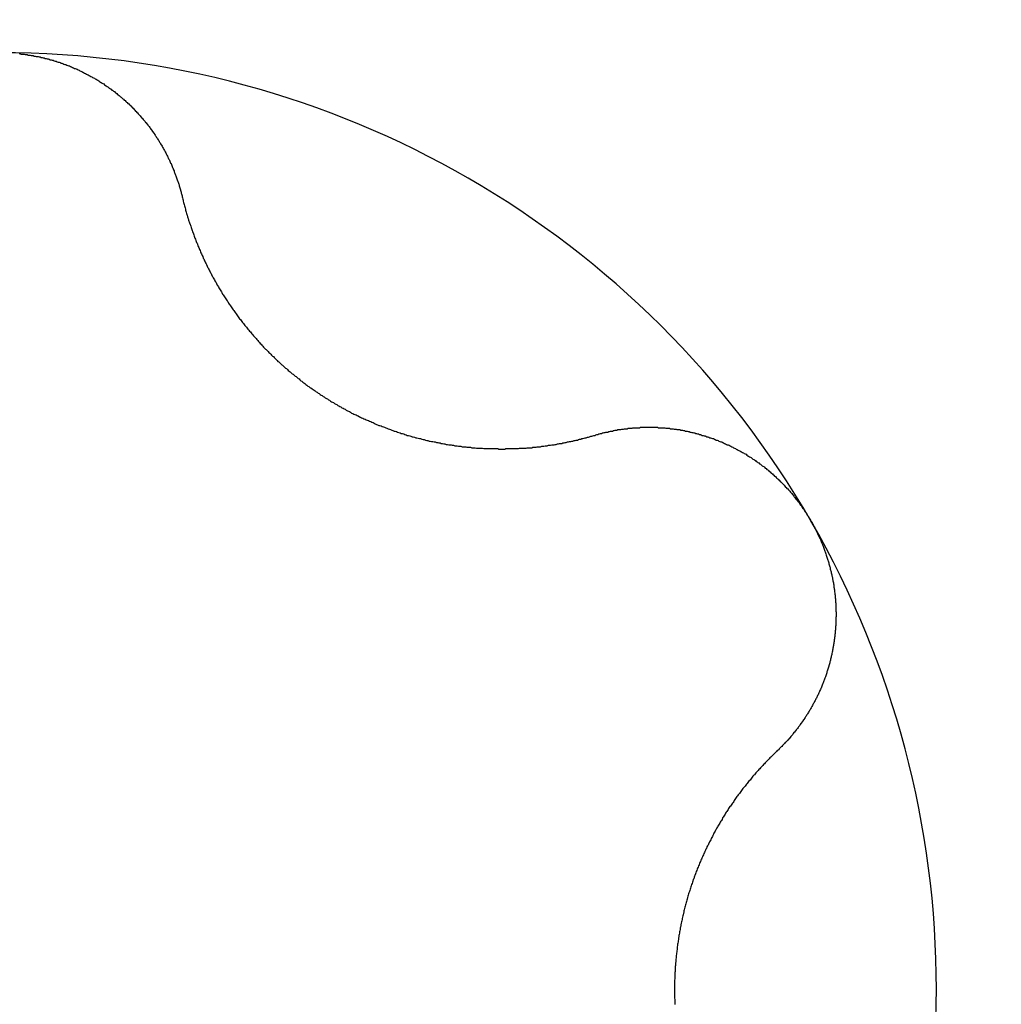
# Model space of a CAD drawing. Extents: x 1107 to 4046, y 937 to 3355.
# Tile 82 of 256: x 2152.02 to 2154.09, y 945.34 to 947.42. Entities that reach past the tile are written whole.
import ezdxf

# ---------------------------------------------------------------- set-up
doc = ezdxf.new("R2010")
doc.units = 0
doc.layers.add('KF_VIDA_L___C_TOP', color=7, linetype='CONTINUOUS')

# ---------------------------------------------------------------- blocks, each defined once
blk = doc.blocks.new('KF_VIDA_L___C_TOP')
at = {"layer": 'KF_VIDA_L___C_TOP'}
for points in [[(-34.9597, -469.327, 0), (-34.9576, -469.327, 0), (-34.9554, -469.328, 0), (-34.9533, -469.328, 0), (-34.9512, -469.328, 0), (-34.9491, -469.328, 0), (-34.9469, -469.329, 0), (-34.9448, -469.329, 0), (-34.9427, -469.329, 0), (-34.9405, -469.33, 0), (-34.9384, -469.33, 0), (-34.9363, -469.33, 0), (-34.9342, -469.331, 0), (-34.932, -469.331, 0), (-34.9299, -469.331, 0), (-34.9278, -469.332, 0), (-34.9257, -469.332, 0), (-34.9236, -469.333, 0), (-34.9215, -469.333, 0), (-34.9193, -469.333, 0), (-34.9172, -469.334, 0), (-34.9151, -469.334, 0), (-34.913, -469.335, 0), (-34.9109, -469.335, 0), (-34.9088, -469.336, 0), (-34.9067, -469.336, 0), (-34.9046, -469.337, 0), (-34.9025, -469.337, 0), (-34.9004, -469.338, 0), (-34.8983, -469.338, 0), (-34.8962, -469.339, 0), (-34.8941, -469.34, 0), (-34.8921, -469.34, 0), (-34.89, -469.341, 0), (-34.8879, -469.341, 0), (-34.8858, -469.342, 0), (-34.8837, -469.343, 0), (-34.8817, -469.343, 0), (-34.8796, -469.344, 0), (-34.8776, -469.345, 0), (-34.8755, -469.345, 0), (-34.8734, -469.346, 0), (-34.8714, -469.347, 0), (-34.8693, -469.347, 0), (-34.8673, -469.348, 0), (-34.8653, -469.349, 0), (-34.8632, -469.35, 0), (-34.8612, -469.35, 0), (-34.8592, -469.351, 0), (-34.8572, -469.352, 0), (-34.8551, -469.353, 0), (-34.8531, -469.353, 0), (-34.8511, -469.354, 0), (-34.8491, -469.355, 0), (-34.8471, -469.356, 0), (-34.8451, -469.357, 0), (-34.8432, -469.358, 0), (-34.8412, -469.358, 0), (-34.8392, -469.359, 0), (-34.8372, -469.36, 0), (-34.8353, -469.361, 0), (-34.8333, -469.362, 0), (-34.8313, -469.363, 0), (-34.8294, -469.364, 0), (-34.8275, -469.365, 0), (-34.8255, -469.366, 0), (-34.8236, -469.367, 0), (-34.8217, -469.368, 0), (-34.8198, -469.369, 0), (-34.8178, -469.37, 0), (-34.8159, -469.371, 0), (-34.814, -469.372, 0), (-34.8122, -469.373, 0), (-34.8103, -469.374, 0), (-34.8084, -469.375, 0), (-34.8065, -469.376, 0), (-34.8047, -469.377, 0), (-34.8028, -469.378, 0), (-34.801, -469.379, 0), (-34.7991, -469.38, 0), (-34.7973, -469.381, 0), (-34.7954, -469.382, 0), (-34.7936, -469.383, 0), (-34.7918, -469.384, 0), (-34.79, -469.386, 0), (-34.7882, -469.387, 0), (-34.7864, -469.388, 0), (-34.7846, -469.389, 0), (-34.7828, -469.39, 0), (-34.7811, -469.391, 0), (-34.7793, -469.393, 0), (-34.7775, -469.394, 0), (-34.7758, -469.395, 0), (-34.7741, -469.396, 0), (-34.7723, -469.397, 0), (-34.7706, -469.399, 0), (-34.7689, -469.4, 0), (-34.7672, -469.401, 0), (-34.7655, -469.402, 0), (-34.7638, -469.404, 0), (-34.7621, -469.405, 0), (-34.7604, -469.406, 0), (-34.7587, -469.407, 0), (-34.7571, -469.409, 0), (-34.7554, -469.41, 0), (-34.7538, -469.411, 0), (-34.7521, -469.413, 0), (-34.7505, -469.414, 0), (-34.7489, -469.415, 0), (-34.7473, -469.417, 0), (-34.7457, -469.418, 0), (-34.7441, -469.419, 0), (-34.7425, -469.421, 0), (-34.7409, -469.422, 0), (-34.7393, -469.423, 0), (-34.7378, -469.425, 0), (-34.7362, -469.426, 0), (-34.7347, -469.428, 0), (-34.7332, -469.429, 0), (-34.7316, -469.43, 0), (-34.7301, -469.432, 0), (-34.7286, -469.433, 0), (-34.7271, -469.435, 0), (-34.7256, -469.436, 0), (-34.7241, -469.437, 0), (-34.7227, -469.439, 0), (-34.7212, -469.44, 0), (-34.7198, -469.442, 0), (-34.7183, -469.443, 0), (-34.7169, -469.445, 0), (-34.7155, -469.446, 0), (-34.7141, -469.448, 0), (-34.7126, -469.449, 0), (-34.7113, -469.451, 0), (-34.7099, -469.452, 0), (-34.7085, -469.454, 0), (-34.7071, -469.455, 0), (-34.7058, -469.457, 0), (-34.7044, -469.458, 0), (-34.7031, -469.46, 0), (-34.7018, -469.461, 0), (-34.7005, -469.463, 0), (-34.6992, -469.464, 0), (-34.6979, -469.466, 0), (-34.6966, -469.467, 0), (-34.6953, -469.469, 0), (-34.694, -469.47, 0), (-34.6928, -469.472, 0), (-34.6916, -469.473, 0), (-34.6903, -469.475, 0), (-34.6891, -469.476, 0), (-34.6879, -469.478, 0), (-34.6867, -469.479, 0), (-34.6855, -469.481, 0), (-34.6843, -469.483, 0), (-34.6831, -469.484, 0), (-34.682, -469.486, 0), (-34.6808, -469.487, 0), (-34.6796, -469.489, 0), (-34.6785, -469.491, 0), (-34.6774, -469.492, 0), (-34.6762, -469.494, 0), (-34.6751, -469.495, 0), (-34.674, -469.497, 0), (-34.6729, -469.499, 0), (-34.6718, -469.5, 0), (-34.6707, -469.502, 0), (-34.6696, -469.504, 0), (-34.6685, -469.505, 0), (-34.6675, -469.507, 0), (-34.6664, -469.509, 0), (-34.6653, -469.51, 0), (-34.6643, -469.512, 0), (-34.6633, -469.514, 0), (-34.6622, -469.515, 0), (-34.6612, -469.517, 0), (-34.6602, -469.519, 0), (-34.6592, -469.52, 0), (-34.6582, -469.522, 0), (-34.6572, -469.524, 0), (-34.6562, -469.526, 0), (-34.6553, -469.527, 0), (-34.6543, -469.529, 0), (-34.6533, -469.531, 0), (-34.6524, -469.533, 0), (-34.6515, -469.534, 0), (-34.6505, -469.536, 0), (-34.6496, -469.538, 0), (-34.6487, -469.54, 0), (-34.6478, -469.541, 0), (-34.6469, -469.543, 0), (-34.646, -469.545, 0), (-34.6451, -469.547, 0), (-34.6443, -469.549, 0), (-34.6434, -469.55, 0), (-34.6426, -469.552, 0), (-34.6417, -469.554, 0), (-34.6409, -469.556, 0), (-34.6401, -469.558, 0), (-34.6392, -469.559, 0), (-34.6384, -469.561, 0), (-34.6376, -469.563, 0), (-34.6368, -469.565, 0), (-34.6361, -469.567, 0), (-34.6353, -469.568, 0), (-34.6345, -469.57, 0), (-34.6338, -469.572, 0), (-34.633, -469.574, 0), (-34.6323, -469.576, 0), (-34.6316, -469.578, 0), (-34.6309, -469.58, 0), (-34.6302, -469.581, 0), (-34.6295, -469.583, 0), (-34.6288, -469.585, 0), (-34.6281, -469.587, 0), (-34.6274, -469.589, 0), (-34.6268, -469.591, 0), (-34.6261, -469.593, 0), (-34.6255, -469.595, 0), (-34.6249, -469.596, 0), (-34.6242, -469.598, 0), (-34.6236, -469.6, 0), (-34.623, -469.602, 0), (-34.6224, -469.604, 0), (-34.6219, -469.606, 0), (-34.6213, -469.608, 0), (-34.6207, -469.61, 0), (-34.6202, -469.612, 0), (-34.6196, -469.614, 0), (-34.6191, -469.615, 0), (-34.6186, -469.617, 0), (-34.6181, -469.619, 0), (-34.6176, -469.621, 0), (-34.6171, -469.623, 0), (-34.6166, -469.625, 0), (-34.6161, -469.627, 0), (-34.6157, -469.629, 0)], [(-34.6157, -469.629, 0), (-34.6151, -469.631, 0), (-34.6145, -469.634, 0), (-34.614, -469.636, 0), (-34.6134, -469.638, 0), (-34.6128, -469.641, 0), (-34.6122, -469.643, 0), (-34.6116, -469.645, 0), (-34.6109, -469.648, 0), (-34.6103, -469.65, 0), (-34.6097, -469.652, 0), (-34.609, -469.655, 0), (-34.6084, -469.657, 0), (-34.6077, -469.659, 0), (-34.6071, -469.661, 0), (-34.6064, -469.664, 0), (-34.6057, -469.666, 0), (-34.605, -469.668, 0), (-34.6043, -469.671, 0), (-34.6036, -469.673, 0), (-34.6029, -469.675, 0), (-34.6022, -469.678, 0), (-34.6014, -469.68, 0), (-34.6007, -469.682, 0), (-34.6, -469.684, 0), (-34.5992, -469.687, 0), (-34.5985, -469.689, 0), (-34.5977, -469.691, 0), (-34.5969, -469.694, 0), (-34.5961, -469.696, 0), (-34.5953, -469.698, 0), (-34.5945, -469.7, 0), (-34.5937, -469.703, 0), (-34.5929, -469.705, 0), (-34.5921, -469.707, 0), (-34.5913, -469.709, 0), (-34.5904, -469.712, 0), (-34.5896, -469.714, 0), (-34.5888, -469.716, 0), (-34.5879, -469.718, 0), (-34.587, -469.721, 0), (-34.5862, -469.723, 0), (-34.5853, -469.725, 0), (-34.5844, -469.727, 0), (-34.5835, -469.729, 0), (-34.5826, -469.732, 0), (-34.5817, -469.734, 0), (-34.5808, -469.736, 0), (-34.5799, -469.738, 0), (-34.579, -469.74, 0), (-34.578, -469.742, 0), (-34.5771, -469.745, 0), (-34.5762, -469.747, 0), (-34.5752, -469.749, 0), (-34.5742, -469.751, 0), (-34.5733, -469.753, 0), (-34.5723, -469.755, 0), (-34.5713, -469.758, 0), (-34.5703, -469.76, 0), (-34.5694, -469.762, 0), (-34.5684, -469.764, 0), (-34.5674, -469.766, 0), (-34.5663, -469.768, 0), (-34.5653, -469.77, 0), (-34.5643, -469.772, 0), (-34.5633, -469.775, 0), (-34.5622, -469.777, 0), (-34.5612, -469.779, 0), (-34.5601, -469.781, 0), (-34.5591, -469.783, 0), (-34.558, -469.785, 0), (-34.5569, -469.787, 0), (-34.5558, -469.789, 0), (-34.5547, -469.791, 0), (-34.5536, -469.793, 0), (-34.5525, -469.796, 0), (-34.5513, -469.798, 0), (-34.5502, -469.8, 0), (-34.549, -469.802, 0), (-34.5479, -469.804, 0), (-34.5467, -469.806, 0), (-34.5455, -469.808, 0), (-34.5443, -469.81, 0), (-34.5431, -469.812, 0), (-34.5419, -469.815, 0), (-34.5406, -469.817, 0), (-34.5394, -469.819, 0), (-34.5381, -469.821, 0), (-34.5369, -469.823, 0), (-34.5356, -469.825, 0), (-34.5343, -469.827, 0), (-34.5331, -469.829, 0), (-34.5318, -469.831, 0), (-34.5304, -469.834, 0), (-34.5291, -469.836, 0), (-34.5278, -469.838, 0), (-34.5265, -469.84, 0), (-34.5251, -469.842, 0), (-34.5238, -469.844, 0), (-34.5224, -469.846, 0), (-34.521, -469.848, 0), (-34.5196, -469.85, 0), (-34.5182, -469.853, 0), (-34.5168, -469.855, 0), (-34.5154, -469.857, 0), (-34.514, -469.859, 0), (-34.5126, -469.861, 0), (-34.5111, -469.863, 0), (-34.5097, -469.865, 0), (-34.5082, -469.867, 0), (-34.5067, -469.869, 0), (-34.5052, -469.871, 0), (-34.5037, -469.873, 0), (-34.5022, -469.876, 0), (-34.5007, -469.878, 0), (-34.4992, -469.88, 0), (-34.4977, -469.882, 0), (-34.4961, -469.884, 0), (-34.4946, -469.886, 0), (-34.493, -469.888, 0), (-34.4915, -469.89, 0), (-34.4899, -469.892, 0), (-34.4883, -469.894, 0), (-34.4867, -469.896, 0), (-34.4851, -469.898, 0), (-34.4835, -469.9, 0), (-34.4819, -469.902, 0), (-34.4803, -469.904, 0), (-34.4786, -469.906, 0), (-34.477, -469.908, 0), (-34.4753, -469.91, 0), (-34.4736, -469.912, 0), (-34.472, -469.914, 0), (-34.4703, -469.916, 0), (-34.4686, -469.918, 0), (-34.4669, -469.92, 0), (-34.4652, -469.922, 0), (-34.4634, -469.924, 0), (-34.4617, -469.926, 0), (-34.46, -469.928, 0), (-34.4582, -469.93, 0), (-34.4565, -469.932, 0), (-34.4547, -469.934, 0), (-34.4529, -469.936, 0), (-34.4511, -469.938, 0), (-34.4494, -469.94, 0), (-34.4476, -469.942, 0), (-34.4457, -469.944, 0), (-34.4439, -469.946, 0), (-34.4421, -469.948, 0), (-34.4403, -469.95, 0), (-34.4384, -469.951, 0), (-34.4366, -469.953, 0), (-34.4347, -469.955, 0), (-34.4328, -469.957, 0), (-34.431, -469.959, 0), (-34.4291, -469.961, 0), (-34.4272, -469.963, 0), (-34.4253, -469.965, 0), (-34.4234, -469.966, 0), (-34.4215, -469.968, 0), (-34.4195, -469.97, 0), (-34.4176, -469.972, 0), (-34.4157, -469.974, 0), (-34.4137, -469.976, 0), (-34.4118, -469.977, 0), (-34.4098, -469.979, 0), (-34.4079, -469.981, 0), (-34.4059, -469.983, 0), (-34.4039, -469.984, 0), (-34.4019, -469.986, 0), (-34.3999, -469.988, 0), (-34.3979, -469.99, 0), (-34.3959, -469.991, 0), (-34.3939, -469.993, 0), (-34.3919, -469.995, 0), (-34.3899, -469.997, 0), (-34.3879, -469.998, 0), (-34.3858, -470, 0), (-34.3838, -470.002, 0), (-34.3817, -470.003, 0), (-34.3797, -470.005, 0), (-34.3776, -470.007, 0), (-34.3756, -470.008, 0), (-34.3735, -470.01, 0), (-34.3714, -470.012, 0), (-34.3693, -470.013, 0), (-34.3673, -470.015, 0), (-34.3652, -470.017, 0), (-34.3631, -470.018, 0), (-34.361, -470.02, 0), (-34.3589, -470.021, 0), (-34.3568, -470.023, 0), (-34.3547, -470.025, 0), (-34.3526, -470.026, 0), (-34.3504, -470.028, 0), (-34.3483, -470.029, 0), (-34.3462, -470.031, 0), (-34.3441, -470.032, 0), (-34.3419, -470.034, 0), (-34.3398, -470.035, 0), (-34.3376, -470.037, 0), (-34.3355, -470.038, 0), (-34.3334, -470.04, 0), (-34.3312, -470.041, 0), (-34.329, -470.043, 0), (-34.3269, -470.044, 0), (-34.3247, -470.046, 0), (-34.3226, -470.047, 0), (-34.3204, -470.048, 0), (-34.3182, -470.05, 0), (-34.316, -470.051, 0), (-34.3139, -470.053, 0), (-34.3117, -470.054, 0), (-34.3095, -470.055, 0), (-34.3073, -470.057, 0), (-34.3051, -470.058, 0), (-34.303, -470.06, 0), (-34.3008, -470.061, 0), (-34.2986, -470.062, 0), (-34.2964, -470.063, 0), (-34.2942, -470.065, 0), (-34.292, -470.066, 0), (-34.2898, -470.067, 0), (-34.2876, -470.069, 0), (-34.2854, -470.07, 0), (-34.2832, -470.071, 0), (-34.2809, -470.072, 0), (-34.2787, -470.074, 0), (-34.2765, -470.075, 0), (-34.2742, -470.076, 0), (-34.272, -470.077, 0), (-34.2697, -470.079, 0), (-34.2674, -470.08, 0), (-34.2651, -470.081, 0), (-34.2629, -470.082, 0), (-34.2606, -470.083, 0), (-34.2583, -470.085, 0), (-34.2559, -470.086, 0), (-34.2536, -470.087, 0), (-34.2513, -470.088, 0), (-34.249, -470.089, 0), (-34.2466, -470.09, 0), (-34.2443, -470.091, 0), (-34.2419, -470.093, 0), (-34.2396, -470.094, 0), (-34.2372, -470.095, 0), (-34.2348, -470.096, 0), (-34.2325, -470.097, 0), (-34.2301, -470.098, 0), (-34.2277, -470.099, 0), (-34.2253, -470.1, 0), (-34.2229, -470.101, 0), (-34.2205, -470.102, 0), (-34.2181, -470.103, 0), (-34.2157, -470.104, 0), (-34.2132, -470.105, 0), (-34.2108, -470.106, 0), (-34.2084, -470.108, 0), (-34.2059, -470.109, 0), (-34.2035, -470.11, 0), (-34.201, -470.111, 0), (-34.1986, -470.111, 0), (-34.1961, -470.112, 0), (-34.1937, -470.113, 0), (-34.1912, -470.114, 0), (-34.1887, -470.115, 0), (-34.1863, -470.116, 0), (-34.1838, -470.117, 0), (-34.1813, -470.118, 0), (-34.1788, -470.119, 0), (-34.1763, -470.12, 0), (-34.1738, -470.121, 0), (-34.1713, -470.122, 0), (-34.1688, -470.123, 0), (-34.1663, -470.123, 0), (-34.1638, -470.124, 0), (-34.1613, -470.125, 0), (-34.1587, -470.126, 0), (-34.1562, -470.127, 0), (-34.1537, -470.128, 0), (-34.1512, -470.128, 0), (-34.1486, -470.129, 0), (-34.1461, -470.13, 0), (-34.1436, -470.131, 0), (-34.141, -470.132, 0), (-34.1385, -470.132, 0), (-34.1359, -470.133, 0), (-34.1334, -470.134, 0), (-34.1308, -470.135, 0), (-34.1283, -470.135, 0), (-34.1257, -470.136, 0), (-34.1232, -470.137, 0), (-34.1206, -470.137, 0), (-34.118, -470.138, 0), (-34.1155, -470.139, 0), (-34.1129, -470.139, 0), (-34.1104, -470.14, 0), (-34.1078, -470.141, 0), (-34.1052, -470.141, 0), (-34.1026, -470.142, 0), (-34.1001, -470.143, 0), (-34.0975, -470.143, 0), (-34.0949, -470.144, 0), (-34.0924, -470.144, 0), (-34.0898, -470.145, 0), (-34.0872, -470.145, 0), (-34.0846, -470.146, 0), (-34.0821, -470.146, 0), (-34.0795, -470.147, 0), (-34.0769, -470.147, 0), (-34.0743, -470.148, 0), (-34.0718, -470.148, 0), (-34.0692, -470.149, 0), (-34.0666, -470.149, 0), (-34.064, -470.15, 0), (-34.0615, -470.15, 0), (-34.0589, -470.151, 0), (-34.0563, -470.151, 0), (-34.0537, -470.152, 0), (-34.0512, -470.152, 0), (-34.0486, -470.152, 0), (-34.046, -470.153, 0), (-34.0435, -470.153, 0), (-34.0409, -470.154, 0), (-34.0383, -470.154, 0), (-34.0357, -470.154, 0), (-34.0332, -470.155, 0), (-34.0306, -470.155, 0), (-34.0281, -470.155, 0), (-34.0255, -470.156, 0), (-34.0229, -470.156, 0), (-34.0204, -470.156, 0), (-34.0178, -470.156, 0), (-34.0153, -470.157, 0), (-34.0127, -470.157, 0), (-34.0102, -470.157, 0), (-34.0076, -470.157, 0), (-34.0051, -470.158, 0), (-34.0026, -470.158, 0), (-34, -470.158, 0), (-33.9975, -470.158, 0), (-33.995, -470.159, 0), (-33.9924, -470.159, 0), (-33.9899, -470.159, 0), (-33.9874, -470.159, 0), (-33.9849, -470.159, 0), (-33.9823, -470.159, 0), (-33.9798, -470.16, 0), (-33.9773, -470.16, 0), (-33.9748, -470.16, 0), (-33.9723, -470.16, 0), (-33.9698, -470.16, 0), (-33.9673, -470.16, 0), (-33.9648, -470.16, 0), (-33.9624, -470.16, 0), (-33.9599, -470.16, 0), (-33.9574, -470.16, 0), (-33.9549, -470.16, 0), (-33.9525, -470.16, 0), (-33.95, -470.16, 0), (-33.9476, -470.161, 0), (-33.9451, -470.161, 0), (-33.9427, -470.161, 0), (-33.9402, -470.161, 0), (-33.9378, -470.161, 0), (-33.9354, -470.161, 0), (-33.9329, -470.16, 0), (-33.9305, -470.16, 0), (-33.9281, -470.16, 0), (-33.9257, -470.16, 0), (-33.9233, -470.16, 0), (-33.9209, -470.16, 0), (-33.9185, -470.16, 0), (-33.9161, -470.16, 0), (-33.9137, -470.16, 0), (-33.9114, -470.16, 0), (-33.909, -470.16, 0), (-33.9067, -470.16, 0), (-33.9043, -470.159, 0), (-33.902, -470.159, 0), (-33.8996, -470.159, 0), (-33.8973, -470.159, 0), (-33.895, -470.159, 0), (-33.8926, -470.159, 0), (-33.8903, -470.159, 0), (-33.8879, -470.158, 0), (-33.8856, -470.158, 0), (-33.8833, -470.158, 0), (-33.8809, -470.158, 0), (-33.8786, -470.158, 0), (-33.8762, -470.157, 0), (-33.8739, -470.157, 0), (-33.8715, -470.157, 0), (-33.8692, -470.157, 0), (-33.8668, -470.156, 0), (-33.8645, -470.156, 0), (-33.8621, -470.156, 0), (-33.8598, -470.156, 0), (-33.8574, -470.155, 0), (-33.8551, -470.155, 0), (-33.8527, -470.155, 0), (-33.8504, -470.154, 0), (-33.848, -470.154, 0), (-33.8457, -470.154, 0), (-33.8433, -470.153, 0), (-33.841, -470.153, 0), (-33.8386, -470.153, 0), (-33.8362, -470.152, 0), (-33.8339, -470.152, 0), (-33.8315, -470.152, 0), (-33.8292, -470.151, 0), (-33.8268, -470.151, 0), (-33.8245, -470.15, 0), (-33.8221, -470.15, 0), (-33.8198, -470.149, 0), (-33.8174, -470.149, 0), (-33.815, -470.149, 0), (-33.8127, -470.148, 0), (-33.8103, -470.148, 0), (-33.808, -470.147, 0), (-33.8056, -470.147, 0), (-33.8033, -470.146, 0), (-33.8009, -470.146, 0), (-33.7986, -470.145, 0), (-33.7962, -470.145, 0), (-33.7939, -470.144, 0), (-33.7915, -470.144, 0), (-33.7892, -470.143, 0), (-33.7868, -470.143, 0), (-33.7845, -470.142, 0), (-33.7822, -470.142, 0), (-33.7798, -470.141, 0), (-33.7775, -470.14, 0), (-33.7751, -470.14, 0), (-33.7728, -470.139, 0), (-33.7705, -470.139, 0), (-33.7681, -470.138, 0), (-33.7658, -470.137, 0), (-33.7635, -470.137, 0), (-33.7611, -470.136, 0), (-33.7588, -470.136, 0), (-33.7565, -470.135, 0), (-33.7542, -470.134, 0), (-33.7519, -470.134, 0), (-33.7495, -470.133, 0), (-33.7472, -470.132, 0), (-33.7449, -470.132, 0)], [(-33.7449, -470.132, 0), (-33.743, -470.131, 0), (-33.7411, -470.13, 0), (-33.7392, -470.13, 0), (-33.7373, -470.129, 0), (-33.7354, -470.129, 0), (-33.7335, -470.128, 0), (-33.7316, -470.128, 0), (-33.7296, -470.127, 0), (-33.7277, -470.127, 0), (-33.7258, -470.126, 0), (-33.7239, -470.126, 0), (-33.7219, -470.125, 0), (-33.72, -470.125, 0), (-33.7181, -470.125, 0), (-33.7161, -470.124, 0), (-33.7142, -470.124, 0), (-33.7122, -470.123, 0), (-33.7103, -470.123, 0), (-33.7083, -470.123, 0), (-33.7064, -470.122, 0), (-33.7044, -470.122, 0), (-33.7025, -470.121, 0), (-33.7005, -470.121, 0), (-33.6986, -470.121, 0), (-33.6966, -470.12, 0), (-33.6946, -470.12, 0), (-33.6927, -470.12, 0), (-33.6907, -470.12, 0), (-33.6887, -470.119, 0), (-33.6868, -470.119, 0), (-33.6848, -470.119, 0), (-33.6828, -470.118, 0), (-33.6808, -470.118, 0), (-33.6789, -470.118, 0), (-33.6769, -470.118, 0), (-33.6749, -470.117, 0), (-33.6729, -470.117, 0), (-33.671, -470.117, 0), (-33.669, -470.117, 0), (-33.667, -470.117, 0), (-33.665, -470.116, 0), (-33.663, -470.116, 0), (-33.661, -470.116, 0), (-33.6591, -470.116, 0), (-33.6571, -470.116, 0), (-33.6551, -470.116, 0), (-33.6531, -470.116, 0), (-33.6511, -470.116, 0), (-33.6491, -470.115, 0), (-33.6471, -470.115, 0), (-33.6452, -470.115, 0), (-33.6432, -470.115, 0), (-33.6412, -470.115, 0), (-33.6392, -470.115, 0), (-33.6372, -470.115, 0), (-33.6352, -470.115, 0), (-33.6332, -470.115, 0), (-33.6313, -470.115, 0), (-33.6293, -470.115, 0), (-33.6273, -470.115, 0), (-33.6253, -470.115, 0), (-33.6233, -470.115, 0), (-33.6213, -470.115, 0), (-33.6194, -470.115, 0), (-33.6174, -470.115, 0), (-33.6154, -470.115, 0), (-33.6134, -470.115, 0), (-33.6114, -470.116, 0), (-33.6095, -470.116, 0), (-33.6075, -470.116, 0), (-33.6055, -470.116, 0), (-33.6035, -470.116, 0), (-33.6016, -470.116, 0), (-33.5996, -470.116, 0), (-33.5976, -470.116, 0), (-33.5957, -470.117, 0), (-33.5937, -470.117, 0), (-33.5917, -470.117, 0), (-33.5898, -470.117, 0), (-33.5878, -470.117, 0), (-33.5859, -470.118, 0), (-33.5839, -470.118, 0), (-33.582, -470.118, 0), (-33.58, -470.118, 0), (-33.5781, -470.119, 0), (-33.5761, -470.119, 0), (-33.5742, -470.119, 0), (-33.5722, -470.12, 0), (-33.5703, -470.12, 0), (-33.5683, -470.12, 0), (-33.5663, -470.12, 0), (-33.5644, -470.121, 0), (-33.5624, -470.121, 0), (-33.5605, -470.121, 0), (-33.5585, -470.122, 0), (-33.5565, -470.122, 0), (-33.5546, -470.123, 0), (-33.5526, -470.123, 0), (-33.5506, -470.123, 0), (-33.5486, -470.124, 0), (-33.5467, -470.124, 0), (-33.5447, -470.125, 0), (-33.5427, -470.125, 0), (-33.5407, -470.126, 0), (-33.5388, -470.126, 0), (-33.5368, -470.127, 0), (-33.5348, -470.127, 0), (-33.5328, -470.128, 0), (-33.5308, -470.128, 0), (-33.5289, -470.129, 0), (-33.5269, -470.129, 0), (-33.5249, -470.13, 0), (-33.5229, -470.13, 0), (-33.521, -470.131, 0), (-33.519, -470.132, 0), (-33.517, -470.132, 0), (-33.515, -470.133, 0), (-33.513, -470.133, 0), (-33.5111, -470.134, 0), (-33.5091, -470.135, 0), (-33.5071, -470.135, 0), (-33.5052, -470.136, 0), (-33.5032, -470.137, 0), (-33.5012, -470.137, 0), (-33.4992, -470.138, 0), (-33.4973, -470.139, 0), (-33.4953, -470.139, 0), (-33.4933, -470.14, 0), (-33.4914, -470.141, 0), (-33.4894, -470.142, 0), (-33.4875, -470.142, 0), (-33.4855, -470.143, 0), (-33.4836, -470.144, 0), (-33.4816, -470.145, 0), (-33.4797, -470.146, 0), (-33.4777, -470.146, 0), (-33.4758, -470.147, 0), (-33.4738, -470.148, 0), (-33.4719, -470.149, 0), (-33.47, -470.15, 0), (-33.468, -470.151, 0), (-33.4661, -470.152, 0), (-33.4642, -470.152, 0), (-33.4623, -470.153, 0), (-33.4603, -470.154, 0), (-33.4584, -470.155, 0), (-33.4565, -470.156, 0), (-33.4546, -470.157, 0), (-33.4527, -470.158, 0), (-33.4508, -470.159, 0), (-33.4489, -470.16, 0), (-33.447, -470.161, 0), (-33.4451, -470.162, 0), (-33.4432, -470.163, 0), (-33.4414, -470.164, 0), (-33.4395, -470.165, 0), (-33.4376, -470.166, 0), (-33.4358, -470.167, 0), (-33.4339, -470.168, 0), (-33.432, -470.169, 0), (-33.4302, -470.17, 0), (-33.4284, -470.171, 0), (-33.4265, -470.172, 0), (-33.4247, -470.174, 0), (-33.4229, -470.175, 0), (-33.421, -470.176, 0), (-33.4192, -470.177, 0), (-33.4174, -470.178, 0), (-33.4156, -470.179, 0), (-33.4138, -470.181, 0), (-33.412, -470.182, 0), (-33.4102, -470.183, 0), (-33.4085, -470.184, 0), (-33.4067, -470.185, 0), (-33.4049, -470.187, 0), (-33.4032, -470.188, 0), (-33.4014, -470.189, 0), (-33.3996, -470.19, 0), (-33.3979, -470.192, 0), (-33.3962, -470.193, 0), (-33.3944, -470.194, 0), (-33.3927, -470.196, 0), (-33.391, -470.197, 0), (-33.3893, -470.198, 0), (-33.3876, -470.199, 0), (-33.3859, -470.201, 0), (-33.3842, -470.202, 0), (-33.3825, -470.204, 0), (-33.3809, -470.205, 0), (-33.3792, -470.206, 0), (-33.3776, -470.208, 0), (-33.3759, -470.209, 0), (-33.3743, -470.211, 0), (-33.3726, -470.212, 0), (-33.371, -470.213, 0), (-33.3694, -470.215, 0), (-33.3678, -470.216, 0), (-33.3662, -470.218, 0), (-33.3646, -470.219, 0), (-33.363, -470.221, 0), (-33.3614, -470.222, 0), (-33.3598, -470.224, 0), (-33.3583, -470.225, 0), (-33.3567, -470.227, 0), (-33.3552, -470.228, 0), (-33.3536, -470.23, 0), (-33.3521, -470.231, 0), (-33.3506, -470.233, 0), (-33.3491, -470.234, 0), (-33.3476, -470.236, 0), (-33.3461, -470.237, 0), (-33.3446, -470.239, 0), (-33.3431, -470.241, 0), (-33.3416, -470.242, 0), (-33.3402, -470.244, 0), (-33.3387, -470.245, 0), (-33.3373, -470.247, 0), (-33.3358, -470.248, 0), (-33.3344, -470.25, 0), (-33.333, -470.252, 0), (-33.3316, -470.253, 0), (-33.3302, -470.255, 0), (-33.3288, -470.257, 0), (-33.3274, -470.258, 0), (-33.326, -470.26, 0), (-33.3247, -470.262, 0), (-33.3233, -470.263, 0), (-33.322, -470.265, 0), (-33.3207, -470.267, 0), (-33.3193, -470.268, 0), (-33.318, -470.27, 0), (-33.3167, -470.272, 0), (-33.3154, -470.273, 0), (-33.3141, -470.275, 0), (-33.3129, -470.277, 0), (-33.3116, -470.279, 0), (-33.3103, -470.28, 0), (-33.3091, -470.282, 0), (-33.3079, -470.284, 0), (-33.3067, -470.286, 0), (-33.3054, -470.287, 0), (-33.3042, -470.289, 0), (-33.303, -470.291, 0), (-33.3019, -470.293, 0), (-33.3007, -470.294, 0), (-33.2995, -470.296, 0), (-33.2984, -470.298, 0), (-33.2973, -470.3, 0), (-33.2961, -470.302, 0), (-33.295, -470.303, 0), (-33.2939, -470.305, 0), (-33.2928, -470.307, 0), (-33.2917, -470.309, 0), (-33.2907, -470.311, 0), (-33.2896, -470.312, 0)], [(-33.2896, -470.312, 0), (-33.2886, -470.314, 0), (-33.2875, -470.316, 0), (-33.2865, -470.318, 0), (-33.2855, -470.32, 0), (-33.2844, -470.322, 0), (-33.2834, -470.324, 0), (-33.2825, -470.325, 0), (-33.2815, -470.327, 0), (-33.2805, -470.329, 0), (-33.2795, -470.331, 0), (-33.2786, -470.333, 0), (-33.2776, -470.335, 0), (-33.2767, -470.337, 0), (-33.2758, -470.339, 0), (-33.2749, -470.341, 0), (-33.274, -470.343, 0), (-33.2731, -470.345, 0), (-33.2722, -470.347, 0), (-33.2713, -470.348, 0), (-33.2704, -470.35, 0), (-33.2696, -470.352, 0), (-33.2687, -470.354, 0), (-33.2679, -470.356, 0), (-33.2671, -470.358, 0), (-33.2663, -470.36, 0), (-33.2654, -470.362, 0), (-33.2647, -470.364, 0), (-33.2639, -470.366, 0), (-33.2631, -470.368, 0), (-33.2623, -470.37, 0), (-33.2616, -470.372, 0), (-33.2608, -470.374, 0), (-33.2601, -470.376, 0), (-33.2594, -470.378, 0), (-33.2587, -470.38, 0), (-33.258, -470.382, 0), (-33.2573, -470.385, 0), (-33.2566, -470.387, 0), (-33.2559, -470.389, 0), (-33.2553, -470.391, 0), (-33.2546, -470.393, 0), (-33.254, -470.395, 0), (-33.2534, -470.397, 0), (-33.2528, -470.399, 0), (-33.2522, -470.401, 0), (-33.2516, -470.403, 0), (-33.251, -470.405, 0), (-33.2504, -470.407, 0), (-33.2499, -470.409, 0), (-33.2493, -470.411, 0), (-33.2488, -470.414, 0), (-33.2482, -470.416, 0), (-33.2477, -470.418, 0), (-33.2472, -470.42, 0), (-33.2467, -470.422, 0), (-33.2463, -470.424, 0), (-33.2458, -470.426, 0), (-33.2453, -470.428, 0), (-33.2449, -470.43, 0), (-33.2444, -470.433, 0), (-33.244, -470.435, 0), (-33.2436, -470.437, 0), (-33.2432, -470.439, 0), (-33.2428, -470.441, 0), (-33.2424, -470.443, 0), (-33.2421, -470.445, 0), (-33.2417, -470.447, 0), (-33.2414, -470.45, 0), (-33.2411, -470.452, 0), (-33.2407, -470.454, 0), (-33.2404, -470.456, 0), (-33.2401, -470.458, 0), (-33.2399, -470.46, 0), (-33.2396, -470.462, 0), (-33.2393, -470.465, 0), (-33.2391, -470.467, 0), (-33.2388, -470.469, 0), (-33.2386, -470.471, 0), (-33.2384, -470.473, 0), (-33.2382, -470.475, 0), (-33.238, -470.477, 0), (-33.2379, -470.48, 0), (-33.2377, -470.482, 0), (-33.2375, -470.484, 0), (-33.2374, -470.486, 0), (-33.2373, -470.488, 0), (-33.2372, -470.49, 0), (-33.2371, -470.493, 0), (-33.237, -470.495, 0), (-33.2369, -470.497, 0), (-33.2368, -470.499, 0), (-33.2368, -470.501, 0), (-33.2368, -470.503, 0), (-33.2367, -470.505, 0), (-33.2367, -470.508, 0), (-33.2367, -470.51, 0), (-33.2367, -470.512, 0), (-33.2367, -470.514, 0), (-33.2368, -470.516, 0), (-33.2368, -470.518, 0), (-33.2369, -470.52, 0), (-33.2369, -470.522, 0), (-33.237, -470.525, 0), (-33.2371, -470.527, 0), (-33.2372, -470.529, 0), (-33.2373, -470.531, 0), (-33.2374, -470.533, 0), (-33.2376, -470.535, 0), (-33.2377, -470.537, 0), (-33.2379, -470.54, 0), (-33.2381, -470.542, 0), (-33.2382, -470.544, 0), (-33.2384, -470.546, 0), (-33.2386, -470.548, 0), (-33.2388, -470.55, 0), (-33.2391, -470.552, 0), (-33.2393, -470.554, 0), (-33.2395, -470.556, 0), (-33.2398, -470.558, 0), (-33.2401, -470.561, 0), (-33.2403, -470.563, 0), (-33.2406, -470.565, 0), (-33.2409, -470.567, 0), (-33.2412, -470.569, 0), (-33.2416, -470.571, 0), (-33.2419, -470.573, 0), (-33.2422, -470.575, 0), (-33.2426, -470.577, 0), (-33.2429, -470.579, 0), (-33.2433, -470.581, 0), (-33.2437, -470.583, 0), (-33.2441, -470.585, 0), (-33.2445, -470.587, 0), (-33.2449, -470.589, 0), (-33.2453, -470.592, 0), (-33.2458, -470.594, 0), (-33.2462, -470.596, 0), (-33.2467, -470.598, 0), (-33.2471, -470.6, 0), (-33.2476, -470.602, 0), (-33.2481, -470.604, 0), (-33.2486, -470.606, 0), (-33.2491, -470.608, 0), (-33.2496, -470.61, 0), (-33.2501, -470.612, 0), (-33.2506, -470.614, 0), (-33.2511, -470.616, 0), (-33.2517, -470.618, 0), (-33.2522, -470.619, 0), (-33.2528, -470.621, 0), (-33.2534, -470.623, 0), (-33.254, -470.625, 0), (-33.2546, -470.627, 0), (-33.2552, -470.629, 0), (-33.2558, -470.631, 0), (-33.2564, -470.633, 0), (-33.257, -470.635, 0), (-33.2577, -470.637, 0), (-33.2583, -470.639, 0), (-33.259, -470.641, 0), (-33.2596, -470.643, 0), (-33.2603, -470.644, 0), (-33.261, -470.646, 0), (-33.2617, -470.648, 0), (-33.2624, -470.65, 0), (-33.2631, -470.652, 0), (-33.2638, -470.654, 0), (-33.2645, -470.656, 0), (-33.2652, -470.657, 0), (-33.266, -470.659, 0), (-33.2667, -470.661, 0), (-33.2675, -470.663, 0), (-33.2682, -470.665, 0), (-33.269, -470.666, 0), (-33.2698, -470.668, 0), (-33.2706, -470.67, 0), (-33.2714, -470.672, 0), (-33.2722, -470.674, 0), (-33.273, -470.675, 0), (-33.2739, -470.677, 0), (-33.2747, -470.679, 0), (-33.2756, -470.681, 0), (-33.2764, -470.683, 0), (-33.2773, -470.684, 0), (-33.2782, -470.686, 0), (-33.2791, -470.688, 0), (-33.28, -470.69, 0), (-33.2809, -470.691, 0), (-33.2818, -470.693, 0), (-33.2827, -470.695, 0), (-33.2836, -470.697, 0), (-33.2846, -470.698, 0), (-33.2855, -470.7, 0), (-33.2865, -470.702, 0), (-33.2875, -470.704, 0), (-33.2885, -470.705, 0), (-33.2894, -470.707, 0), (-33.2904, -470.709, 0), (-33.2914, -470.711, 0), (-33.2925, -470.712, 0), (-33.2935, -470.714, 0), (-33.2945, -470.716, 0), (-33.2956, -470.717, 0), (-33.2966, -470.719, 0), (-33.2977, -470.721, 0), (-33.2987, -470.722, 0), (-33.2998, -470.724, 0), (-33.3009, -470.726, 0), (-33.302, -470.727, 0), (-33.3031, -470.729, 0), (-33.3042, -470.731, 0), (-33.3053, -470.732, 0), (-33.3064, -470.734, 0), (-33.3076, -470.736, 0), (-33.3087, -470.737, 0), (-33.3098, -470.739, 0), (-33.311, -470.74, 0), (-33.3122, -470.742, 0), (-33.3133, -470.744, 0), (-33.3145, -470.745, 0), (-33.3157, -470.747, 0), (-33.3169, -470.748, 0), (-33.3181, -470.75, 0), (-33.3193, -470.752, 0), (-33.3205, -470.753, 0), (-33.3218, -470.755, 0), (-33.323, -470.756, 0), (-33.3243, -470.758, 0), (-33.3255, -470.759, 0), (-33.3268, -470.761, 0), (-33.328, -470.763, 0), (-33.3293, -470.764, 0), (-33.3306, -470.766, 0), (-33.3319, -470.767, 0), (-33.3332, -470.769, 0), (-33.3345, -470.77, 0), (-33.3358, -470.772, 0), (-33.3371, -470.773, 0), (-33.3384, -470.775, 0), (-33.3398, -470.776, 0), (-33.3411, -470.778, 0), (-33.3424, -470.779, 0), (-33.3438, -470.78, 0), (-33.3452, -470.782, 0), (-33.3465, -470.783, 0), (-33.3479, -470.785, 0), (-33.3493, -470.786, 0), (-33.3507, -470.788, 0), (-33.3521, -470.789, 0), (-33.3535, -470.79, 0), (-33.3549, -470.792, 0), (-33.3563, -470.793, 0), (-33.3577, -470.795, 0), (-33.3591, -470.796, 0), (-33.3606, -470.797, 0)], [(-33.3606, -470.797, 0), (-33.3623, -470.799, 0), (-33.3641, -470.801, 0), (-33.3658, -470.802, 0), (-33.3675, -470.804, 0), (-33.3693, -470.806, 0), (-33.371, -470.807, 0), (-33.3727, -470.809, 0), (-33.3744, -470.811, 0), (-33.3761, -470.812, 0), (-33.3778, -470.814, 0), (-33.3795, -470.816, 0), (-33.3812, -470.818, 0), (-33.3829, -470.819, 0), (-33.3845, -470.821, 0), (-33.3862, -470.823, 0), (-33.3879, -470.825, 0), (-33.3895, -470.826, 0), (-33.3912, -470.828, 0), (-33.3928, -470.83, 0), (-33.3944, -470.832, 0), (-33.3961, -470.833, 0), (-33.3977, -470.835, 0), (-33.3993, -470.837, 0), (-33.4009, -470.839, 0), (-33.4025, -470.84, 0), (-33.4041, -470.842, 0), (-33.4057, -470.844, 0), (-33.4072, -470.846, 0), (-33.4088, -470.848, 0), (-33.4104, -470.849, 0), (-33.4119, -470.851, 0), (-33.4135, -470.853, 0), (-33.415, -470.855, 0), (-33.4166, -470.857, 0), (-33.4181, -470.859, 0), (-33.4196, -470.86, 0), (-33.4211, -470.862, 0), (-33.4227, -470.864, 0), (-33.4242, -470.866, 0), (-33.4256, -470.868, 0), (-33.4271, -470.87, 0), (-33.4286, -470.872, 0), (-33.4301, -470.873, 0), (-33.4315, -470.875, 0), (-33.433, -470.877, 0), (-33.4345, -470.879, 0), (-33.4359, -470.881, 0), (-33.4373, -470.883, 0), (-33.4388, -470.885, 0), (-33.4402, -470.887, 0), (-33.4416, -470.889, 0), (-33.443, -470.89, 0), (-33.4444, -470.892, 0), (-33.4458, -470.894, 0), (-33.4472, -470.896, 0), (-33.4485, -470.898, 0), (-33.4499, -470.9, 0), (-33.4513, -470.902, 0), (-33.4526, -470.904, 0), (-33.454, -470.906, 0), (-33.4553, -470.908, 0), (-33.4566, -470.91, 0), (-33.458, -470.912, 0), (-33.4593, -470.914, 0), (-33.4606, -470.915, 0), (-33.4619, -470.917, 0), (-33.4632, -470.919, 0), (-33.4645, -470.921, 0), (-33.4657, -470.923, 0), (-33.467, -470.925, 0), (-33.4683, -470.927, 0), (-33.4696, -470.929, 0), (-33.4708, -470.931, 0), (-33.4721, -470.933, 0), (-33.4734, -470.935, 0), (-33.4746, -470.937, 0), (-33.4759, -470.939, 0), (-33.4771, -470.942, 0), (-33.4784, -470.944, 0), (-33.4796, -470.946, 0), (-33.4808, -470.948, 0), (-33.4821, -470.95, 0), (-33.4833, -470.952, 0), (-33.4845, -470.954, 0), (-33.4857, -470.956, 0), (-33.487, -470.958, 0), (-33.4882, -470.96, 0), (-33.4894, -470.963, 0), (-33.4906, -470.965, 0), (-33.4918, -470.967, 0), (-33.4929, -470.969, 0), (-33.4941, -470.971, 0), (-33.4953, -470.973, 0), (-33.4965, -470.976, 0), (-33.4976, -470.978, 0), (-33.4988, -470.98, 0), (-33.4999, -470.982, 0), (-33.5011, -470.985, 0), (-33.5022, -470.987, 0), (-33.5034, -470.989, 0), (-33.5045, -470.991, 0), (-33.5056, -470.994, 0), (-33.5067, -470.996, 0), (-33.5078, -470.998, 0), (-33.5089, -471, 0), (-33.51, -471.003, 0), (-33.5111, -471.005, 0), (-33.5122, -471.007, 0), (-33.5133, -471.01, 0), (-33.5144, -471.012, 0), (-33.5154, -471.014, 0), (-33.5165, -471.017, 0), (-33.5175, -471.019, 0), (-33.5186, -471.021, 0), (-33.5196, -471.024, 0), (-33.5206, -471.026, 0), (-33.5216, -471.028, 0), (-33.5227, -471.031, 0), (-33.5237, -471.033, 0), (-33.5247, -471.035, 0), (-33.5256, -471.038, 0), (-33.5266, -471.04, 0), (-33.5276, -471.043, 0), (-33.5286, -471.045, 0), (-33.5295, -471.047, 0), (-33.5305, -471.05, 0), (-33.5314, -471.052, 0), (-33.5323, -471.055, 0), (-33.5333, -471.057, 0), (-33.5342, -471.06, 0), (-33.5351, -471.062, 0), (-33.536, -471.064, 0), (-33.5369, -471.067, 0), (-33.5378, -471.069, 0), (-33.5386, -471.072, 0), (-33.5395, -471.074, 0), (-33.5404, -471.077, 0), (-33.5412, -471.079, 0), (-33.542, -471.082, 0), (-33.5429, -471.084, 0), (-33.5437, -471.087, 0), (-33.5445, -471.089, 0), (-33.5453, -471.092, 0), (-33.5461, -471.094, 0), (-33.5469, -471.097, 0), (-33.5476, -471.099, 0), (-33.5484, -471.102, 0), (-33.5491, -471.104, 0), (-33.5499, -471.107, 0), (-33.5506, -471.11, 0), (-33.5513, -471.112, 0), (-33.552, -471.115, 0), (-33.5527, -471.117, 0), (-33.5534, -471.12, 0), (-33.5541, -471.122, 0), (-33.5548, -471.125, 0), (-33.5555, -471.127, 0), (-33.5561, -471.13, 0), (-33.5568, -471.133, 0), (-33.5574, -471.135, 0), (-33.558, -471.138, 0), (-33.5586, -471.14, 0), (-33.5592, -471.143, 0), (-33.5598, -471.145, 0), (-33.5604, -471.148, 0), (-33.561, -471.151, 0), (-33.5615, -471.153, 0), (-33.5621, -471.156, 0), (-33.5626, -471.158, 0), (-33.5632, -471.161, 0), (-33.5637, -471.164, 0), (-33.5642, -471.166, 0), (-33.5647, -471.169, 0), (-33.5652, -471.171, 0), (-33.5657, -471.174, 0), (-33.5662, -471.177, 0), (-33.5666, -471.179, 0), (-33.5671, -471.182, 0), (-33.5675, -471.185, 0), (-33.568, -471.187, 0), (-33.5684, -471.19, 0), (-33.5688, -471.192, 0), (-33.5692, -471.195, 0), (-33.5696, -471.198, 0), (-33.57, -471.2, 0), (-33.5704, -471.203, 0), (-33.5708, -471.205, 0), (-33.5711, -471.208, 0), (-33.5715, -471.211, 0), (-33.5718, -471.213, 0), (-33.5721, -471.216, 0), (-33.5724, -471.219, 0), (-33.5728, -471.221, 0), (-33.5731, -471.224, 0), (-33.5733, -471.226, 0), (-33.5736, -471.229, 0), (-33.5739, -471.232, 0), (-33.5741, -471.234, 0), (-33.5744, -471.237, 0), (-33.5746, -471.239, 0), (-33.5749, -471.242, 0), (-33.5751, -471.245, 0), (-33.5753, -471.247, 0), (-33.5755, -471.25, 0), (-33.5757, -471.252, 0), (-33.5759, -471.255, 0), (-33.576, -471.258, 0), (-33.5762, -471.26, 0), (-33.5763, -471.263, 0), (-33.5765, -471.265, 0), (-33.5766, -471.268, 0), (-33.5767, -471.271, 0), (-33.5768, -471.273, 0), (-33.5769, -471.276, 0), (-33.577, -471.278, 0), (-33.5771, -471.281, 0), (-33.5772, -471.283, 0), (-33.5772, -471.286, 0), (-33.5773, -471.289, 0), (-33.5773, -471.291, 0), (-33.5774, -471.294, 0), (-33.5774, -471.296, 0), (-33.5774, -471.299, 0), (-33.5774, -471.301, 0), (-33.5774, -471.304, 0), (-33.5774, -471.306, 0), (-33.5773, -471.309, 0), (-33.5773, -471.311, 0), (-33.5772, -471.314, 0), (-33.5772, -471.317, 0), (-33.5771, -471.319, 0), (-33.577, -471.322, 0), (-33.5769, -471.324, 0), (-33.5768, -471.327, 0), (-33.5767, -471.329, 0), (-33.5766, -471.332, 0)]]:
    blk.add_polyline3d(points, dxfattribs=at)
for radius in [4.85, 4.2]:
    blk.add_circle((-35, -471.3), radius, dxfattribs=at)
for start, end in [(30, 90), (330, 30)]:
    blk.add_arc((-35, -471.3), 1.975, start, end, dxfattribs=at)

msp = doc.modelspace()

# ---------------------------------------------------------------- block references
at = {"layer": 'KF_VIDA_L___C_TOP'}
msp.add_blockref('KF_VIDA_L___C_TOP', (2186.9791, 1416.6769), dxfattribs=at)

doc.saveas('drawing.dxf')
